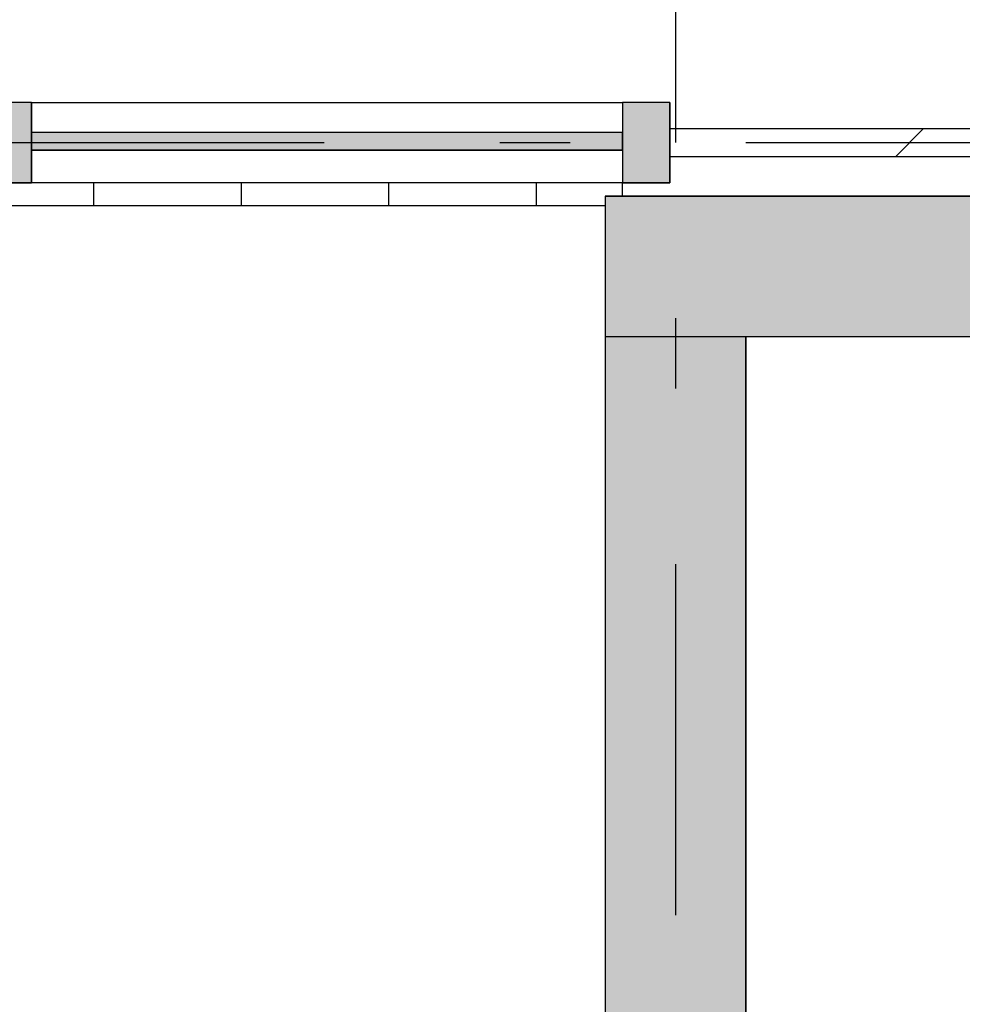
# Model space of a CAD drawing. Extents: x 2 to 87, y -108 to 11.
# Tile 158 of 256: x 41.69 to 43.04, y -48.63 to -47.23. Entities that reach past the tile are written whole.
import ezdxf

# ---------------------------------------------------------------- set-up
doc = ezdxf.new("R2010")
doc.units = 0
doc.header["$MEASUREMENT"] = 0
doc.linetypes.add('DASHDOT', pattern=[1, 0.5, -0.25, 0, -0.25])
for name, color, linetype in [('11', 7, 'CONTINUOUS'), ('25', 7, 'CONTINUOUS'), ('3', 7, 'CONTINUOUS'), ('5', 7, 'CONTINUOUS'), ('6', 7, 'CONTINUOUS')]:
    doc.layers.add(name, color=color, linetype=linetype)

# ---------------------------------------------------------------- blocks, each defined once
blk = doc.blocks.new('*N63')
at = {"layer": '11', "color": 62, "linetype": 'Continuous'}
for p, q in [((-0.4207, -0.0105), (-0.4207, 0.0145)), ((0.4207, 0.0145), (-0.4207, 0.0145)), ((0.4207, -0.0105), (0.4207, 0.0145)), ((0.4207, -0.0105), (-0.4207, -0.0105))]:
    blk.add_line(p, q, dxfattribs=at)
for points in [[(0.4207, -0.0105), (0.4207, 0.0145), (-0.4207, 0.0145)], [(0.4207, -0.0105), (-0.4207, -0.0105), (-0.4207, 0.0145)], [(0.4207, 0.0145), (0.4207, 0.0145), (-0.4207, 0.0145)], [(0.4207, -0.0105), (0.4207, -0.0105), (-0.4207, -0.0105)]]:
    blk.add_solid(points, dxfattribs=at)
blk = doc.blocks.new('*N68')
at = {"layer": '3', "color": 62, "linetype": 'Continuous'}
for p, q in [((0.0335, 0.057), (-0.0335, 0.057)), ((-0.0335, 0.057), (-0.0335, -0.057)), ((0.0335, 0.057), (0.0335, -0.057)), ((0.0335, -0.057), (-0.0335, -0.057))]:
    blk.add_line(p, q, dxfattribs=at)
for points in [[(0.0335, 0.057), (0.0335, 0.057), (-0.0335, 0.057)], [(0.0335, 0.057), (0.0335, -0.057), (-0.0335, -0.057)], [(0.0335, 0.057), (-0.0335, 0.057), (-0.0335, -0.057)], [(0.0335, -0.057), (0.0335, -0.057), (-0.0335, -0.057)]]:
    blk.add_solid(points, dxfattribs=at)
blk = doc.blocks.new('*N196')
at = {"layer": '3', "color": 62, "linetype": 'Continuous'}
for p, q in [((0.0335, 0.057), (-0.0335, 0.057)), ((-0.0335, 0.057), (-0.0335, -0.057)), ((0.0335, 0.057), (0.0335, -0.057)), ((0.0335, -0.057), (-0.0335, -0.057))]:
    blk.add_line(p, q, dxfattribs=at)
for points in [[(0.0335, 0.057), (0.0335, 0.057), (-0.0335, 0.057)], [(0.0335, 0.057), (0.0335, -0.057), (-0.0335, -0.057)], [(0.0335, 0.057), (-0.0335, 0.057), (-0.0335, -0.057)], [(0.0335, -0.057), (0.0335, -0.057), (-0.0335, -0.057)]]:
    blk.add_solid(points, dxfattribs=at)

msp = doc.modelspace()

# ---------------------------------------------------------------- linework, layer by layer
at = {"layer": '11', "color": 62, "linetype": 'Continuous'}
for p, q in [((42.5524, -47.393), (41.711, -47.393)), ((41.711, -47.393), (41.711, -47.418)), ((42.5524, -47.418), (42.5524, -47.393)), ((42.6194, -47.3875), (43.4608, -47.3875)), ((42.9408, -47.4275), (42.9808, -47.3875)), ((41.711, -47.418), (42.5524, -47.418)), ((43.4608, -47.4275), (42.6194, -47.4275)), ((41.7999, -47.4975), (41.7999, -47.4645)), ((42.0099, -47.4975), (42.0099, -47.4645)), ((42.2199, -47.4975), (42.2199, -47.4645)), ((42.4299, -47.4975), (42.4299, -47.4645)), ((42.5523, -47.4837), (42.5523, -47.4645)), ((42.5275, -47.4975), (41.6775, -47.4975))]:
    msp.add_line(p, q, dxfattribs=at)
at = {"layer": '25', "color": 62, "linetype": 'Continuous'}
for p, q in [((42.5276, -47.4836), (44.1026, -47.4836)), ((42.5276, -47.4836), (42.5276, -47.5375)), ((42.5276, -47.5375), (42.5276, -47.6836)), ((42.5276, -47.6836), (45.8568, -47.6836)), ((42.5276, -47.6836), (42.7276, -47.6836)), ((42.5276, -47.6836), (42.5276, -49.8631)), ((42.7276, -47.6836), (42.7276, -49.8631))]:
    msp.add_line(p, q, dxfattribs=at)
for points in [[(42.5276, -47.4836), (42.5276, -47.4836), (44.1026, -47.4836)], [(42.5276, -47.4836), (42.5276, -47.5375), (44.1026, -47.5375)], [(42.5276, -47.4836), (44.1026, -47.4836), (44.1026, -47.5375)], [(42.5276, -47.5375), (42.5276, -47.6836), (49.6276, -47.6836)], [(42.5276, -47.5375), (49.6276, -47.5375), (49.6276, -47.6836)], [(42.5276, -47.6836), (42.5276, -47.6836), (45.8568, -47.6836)], [(42.5276, -47.6836), (42.5276, -47.6836), (42.7276, -47.6836)], [(42.5276, -47.6836), (42.5276, -49.8631), (42.7276, -49.8631)], [(42.5276, -47.6836), (42.7276, -47.6836), (42.7276, -49.8631)]]:
    msp.add_solid(points, dxfattribs=at)
at = {"layer": '3', "color": 62, "linetype": 'Continuous'}
for p, q in [((41.711, -47.3505), (41.644, -47.3505)), ((41.711, -47.3505), (42.5524, -47.3505)), ((41.711, -47.4645), (41.711, -47.3505)), ((42.6194, -47.3505), (42.5524, -47.3505)), ((42.5524, -47.3505), (42.5524, -47.4645)), ((42.6194, -47.4645), (42.6194, -47.3505)), ((41.644, -47.4645), (41.711, -47.4645)), ((42.5524, -47.4645), (41.711, -47.4645)), ((42.5524, -47.4645), (42.6194, -47.4645))]:
    msp.add_line(p, q, dxfattribs=at)
at = {"layer": '5', "color": 7, "linetype": 'DASHDOT'}
for p, q in [((42.6276, -7.3075), (42.6276, -96.5075)), ((7.5276, -47.4075), (52.6276, -47.4075))]:
    msp.add_line(p, q, dxfattribs=at)
at = {"layer": '6', "color": 62, "linetype": 'Continuous'}
for p, q in [((44.1026, -47.4836), (42.5276, -47.4836)), ((42.5276, -47.4836), (42.5276, -49.8631)), ((42.7276, -47.6836), (49.6276, -47.6836)), ((42.7276, -49.8632), (42.7276, -47.6836))]:
    msp.add_line(p, q, dxfattribs=at)

# ---------------------------------------------------------------- block references
at = {"layer": '11', "color": 62, "linetype": 'Continuous'}
msp.add_blockref('*N63', (42.1317, -47.4075), dxfattribs=at)
at = {"layer": '3', "color": 62, "linetype": 'Continuous'}
for name, p in [('*N196', (41.6775, -47.4075)), ('*N68', (42.5859, -47.4075))]:
    msp.add_blockref(name, p, dxfattribs=at)

doc.saveas('drawing.dxf')
